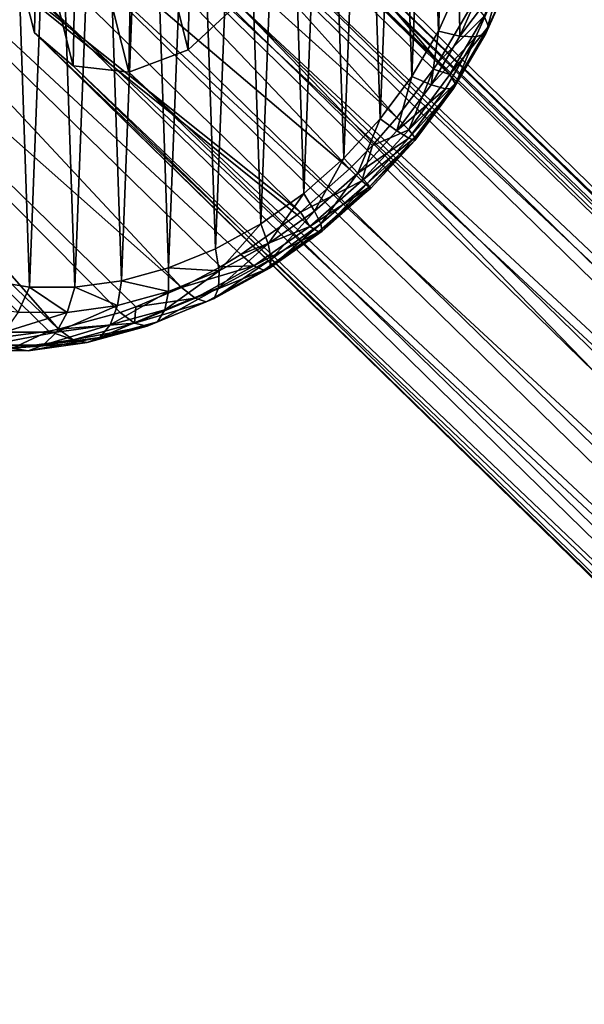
# Model space of a CAD drawing. Header units: millimetres. Extents: x 0 to 1220, y 0 to 506.
# Tile 112 of 256: x 269 to 293, y 366 to 408. Entities that reach past the tile are written whole.
import ezdxf

# ---------------------------------------------------------------- set-up
doc = ezdxf.new("R2010")
doc.units = ezdxf.units.MM
doc.header["$LTSCALE"] = 25.4
doc.layers.get('0').update_dxf_attribs({"true_color": 0xff5454})

# ---------------------------------------------------------------- blocks, each defined once
blk = doc.blocks.new('TWIG-VI-9138.STL')
at = {"color": 0}
mesh = blk.add_polyface(dxfattribs=at)
corners = [(-312.536, 451.869, 123.126), (-286.195, 421.122, 167.569), (-314.568, 448.34, 122.244)]
mesh.append_faces([[corners[k] for k in face] for face in [(0, 1, 2)]], dxfattribs={"color": 0})
mesh = blk.add_polyface(dxfattribs=at)
corners = [(-312.536, 451.869, 123.126), (-284.725, 423.624, 168.176), (-286.195, 421.122, 167.569)]
mesh.append_faces([[corners[k] for k in face] for face in [(0, 1, 2)]], dxfattribs={"color": 0})
mesh = blk.add_polyface(dxfattribs=at)
corners = [(-287.951, 418.759, 167.225), (-317.158, 445.098, 121.885), (-314.568, 448.34, 122.244)]
mesh.append_faces([[corners[k] for k in face] for face in [(0, 1, 2)]], dxfattribs={"color": 0})
mesh = blk.add_polyface(dxfattribs=at)
corners = [(-314.568, 448.34, 122.244), (-286.399, 420.818, 167.511), (-287.951, 418.759, 167.225)]
mesh.append_faces([[corners[k] for k in face] for face in [(0, 1, 2)]], dxfattribs={"color": 0})
mesh = blk.add_polyface(dxfattribs=at)
corners = [(-314.568, 448.34, 122.244), (-286.195, 421.122, 167.569), (-286.399, 420.818, 167.511)]
mesh.append_faces([[corners[k] for k in face] for face in [(0, 1, 2)]], dxfattribs={"color": 0})
mesh = blk.add_polyface(dxfattribs=at)
corners = [(-289.961, 416.581, 167.151), (-320.209, 442.266, 122.062), (-317.158, 445.098, 121.885)]
mesh.append_faces([[corners[k] for k in face] for face in [(0, 1, 2)]], dxfattribs={"color": 0})
mesh = blk.add_polyface(dxfattribs=at)
corners = [(-288.99, 417.576, 167.152), (-289.961, 416.581, 167.151), (-317.158, 445.098, 121.885)]
mesh.append_faces([[corners[k] for k in face] for face in [(0, 1, 2)]], dxfattribs={"color": 0})
mesh = blk.add_polyface(dxfattribs=at)
corners = [(-287.951, 418.759, 167.225), (-288.99, 417.576, 167.152), (-317.158, 445.098, 121.885)]
mesh.append_faces([[corners[k] for k in face] for face in [(0, 1, 2)]], dxfattribs={"color": 0})
mesh = blk.add_polyface(dxfattribs=at)
corners = [(-292.04, 414.744, 167.328), (-323.601, 439.954, 122.767), (-320.209, 442.266, 122.062)]
mesh.append_faces([[corners[k] for k in face] for face in [(0, 1, 2)]], dxfattribs={"color": 0})
mesh = blk.add_polyface(dxfattribs=at)
corners = [(-289.961, 416.581, 167.151), (-292.04, 414.744, 167.328), (-320.209, 442.266, 122.062)]
mesh.append_faces([[corners[k] for k in face] for face in [(0, 1, 2)]], dxfattribs={"color": 0})
mesh = blk.add_polyface(dxfattribs=at)
corners = [(-312.875, 420.612, 190.488), (-312.725, 424.515, 192.768), (-312.94, 422.53, 191.695), (-312.533, 418.798, 189.172), (-312.236, 426.529, 193.688), (-311.919, 417.123, 187.772), (-311.481, 428.531, 194.436), (-311.047, 415.621, 186.316), (-310.476, 430.484, 194.998), (-309.932, 414.32, 184.831), (-309.239, 432.349, 195.362), (-308.596, 413.246, 183.347), (-307.796, 434.09, 195.522), (-307.066, 412.42, 181.893), (-306.173, 435.673, 195.475), (-305.371, 411.857, 180.496), (-304.403, 437.066, 195.221), (-303.545, 411.569, 179.184), (-302.52, 438.244, 194.765), (-301.622, 411.561, 177.983), (-300.561, 439.183, 194.117), (-299.641, 411.834, 176.916), (-298.564, 439.865, 193.289), (-297.639, 412.382, 176.003), (-296.568, 440.276, 192.296), (-295.656, 413.194, 175.263), (-294.611, 440.409, 191.159), (-293.73, 414.255, 174.71), (-292.732, 440.261, 189.9), (-291.9, 415.544, 174.354), (-290.967, 439.834, 188.542), (-290.199, 417.036, 174.203), (-289.35, 439.138, 187.113), (-288.662, 418.702, 174.26), (-287.914, 438.185, 185.64), (-287.319, 420.509, 174.523), (-286.686, 436.995, 184.152), (-286.195, 422.422, 174.987), (-285.69, 435.59, 182.678), (-285.313, 424.405, 175.643), (-284.945, 433.998, 181.247), (-284.69, 426.418, 176.479), (-284.466, 432.249, 179.885), (-284.337, 428.422, 177.478), (-284.262, 430.379, 178.621)]
mesh.append_faces([[corners[k] for k in face] for face in [(0, 1, 2), (42, 43, 44)]], dxfattribs={"vtx0": -1, "color": 0})
mesh.append_faces([[corners[k] for k in face] for face in [(1, 3, 4), (4, 5, 6), (6, 7, 8), (8, 9, 10), (10, 11, 12), (12, 13, 14), (14, 15, 16), (16, 17, 18), (18, 19, 20), (20, 21, 22), (22, 23, 24), (24, 25, 26), (26, 27, 28), (28, 29, 30), (30, 31, 32), (32, 33, 34), (34, 35, 36), (36, 37, 38), (38, 39, 40), (40, 41, 42)]], dxfattribs={"vtx0": -1, "vtx1": -1, "color": 0})
mesh.append_faces([[corners[k] for k in face] for face in [(1, 0, 3), (4, 3, 5), (6, 5, 7), (8, 7, 9), (10, 9, 11), (12, 11, 13), (14, 13, 15), (16, 15, 17), (18, 17, 19), (20, 19, 21), (22, 21, 23), (24, 23, 25), (26, 25, 27), (28, 27, 29), (30, 29, 31), (32, 31, 33), (34, 33, 35), (36, 35, 37), (38, 37, 39), (40, 39, 41), (42, 41, 43)]], dxfattribs={"vtx0": -1, "vtx2": -1, "color": 0})
mesh = blk.add_polyface(dxfattribs=at)
corners = [(-297.097, 411.557, 168.537), (-327.206, 438.251, 123.974), (-323.601, 439.954, 122.767)]
mesh.append_faces([[corners[k] for k in face] for face in [(0, 1, 2)]], dxfattribs={"color": 0})
mesh = blk.add_polyface(dxfattribs=at)
corners = [(-294.579, 412.944, 167.813), (-323.601, 439.954, 122.767), (-292.185, 414.63, 167.348)]
mesh.append_faces([[corners[k] for k in face] for face in [(0, 1, 2)]], dxfattribs={"color": 0})
mesh = blk.add_polyface(dxfattribs=at)
corners = [(-295.433, 412.432, 168.034), (-323.601, 439.954, 122.767), (-294.579, 412.944, 167.813)]
mesh.append_faces([[corners[k] for k in face] for face in [(0, 1, 2)]], dxfattribs={"color": 0})
mesh = blk.add_polyface(dxfattribs=at)
corners = [(-297.097, 411.557, 168.537), (-323.601, 439.954, 122.767), (-295.433, 412.432, 168.034)]
mesh.append_faces([[corners[k] for k in face] for face in [(0, 1, 2)]], dxfattribs={"color": 0})
mesh = blk.add_polyface(dxfattribs=at)
corners = [(-292.04, 414.744, 167.328), (-292.185, 414.63, 167.348), (-323.601, 439.954, 122.767)]
mesh.append_faces([[corners[k] for k in face] for face in [(0, 1, 2)]], dxfattribs={"color": 0})
mesh = blk.add_polyface(dxfattribs=at)
corners = [(-302.308, 409.778, 170.698), (-330.884, 437.221, 125.637), (-327.206, 438.251, 123.974)]
mesh.append_faces([[corners[k] for k in face] for face in [(0, 1, 2)]], dxfattribs={"color": 0})
mesh = blk.add_polyface(dxfattribs=at)
corners = [(-302.308, 409.778, 170.698), (-327.206, 438.251, 123.974), (-299.69, 410.494, 169.505)]
mesh.append_faces([[corners[k] for k in face] for face in [(0, 1, 2)]], dxfattribs={"color": 0})
mesh = blk.add_polyface(dxfattribs=at)
corners = [(-299.037, 410.728, 169.241), (-327.206, 438.251, 123.974), (-297.097, 411.557, 168.537)]
mesh.append_faces([[corners[k] for k in face] for face in [(0, 1, 2)]], dxfattribs={"color": 0})
mesh = blk.add_polyface(dxfattribs=at)
corners = [(-299.69, 410.494, 169.505), (-327.206, 438.251, 123.974), (-299.037, 410.728, 169.241)]
mesh.append_faces([[corners[k] for k in face] for face in [(0, 1, 2)]], dxfattribs={"color": 0})
mesh = blk.add_polyface(dxfattribs=at)
corners = [(-304.899, 409.422, 172.094), (-330.884, 437.221, 125.637), (-302.716, 409.698, 170.903)]
mesh.append_faces([[corners[k] for k in face] for face in [(0, 1, 2)]], dxfattribs={"color": 0})
mesh = blk.add_polyface(dxfattribs=at)
corners = [(-302.716, 409.698, 170.903), (-330.884, 437.221, 125.637), (-302.308, 409.778, 170.698)]
mesh.append_faces([[corners[k] for k in face] for face in [(0, 1, 2)]], dxfattribs={"color": 0})
mesh = blk.add_polyface(dxfattribs=at)
corners = [(-303.249, 427.148, 188.472), (-303.336, 422.36, 185.615), (-303.899, 424.597, 187.325), (-301.688, 420.95, 183.732), (-301.534, 429.429, 188.792), (-299.333, 420.69, 182.109), (-299.148, 430.918, 188.212), (-296.811, 421.639, 181.117), (-296.637, 431.273, 186.865), (-294.699, 423.581, 180.983), (-295.516, 430.989, 185.996), (-294.575, 430.413, 185.06), (-293.481, 426.069, 181.738), (-293.437, 428.535, 183.21)]
mesh.append_faces([[corners[k] for k in face] for face in [(0, 1, 2), (12, 11, 13)]], dxfattribs={"vtx0": -1, "color": 0})
mesh.append_faces([[corners[k] for k in face] for face in [(1, 0, 3), (3, 4, 5), (5, 6, 7), (7, 8, 9), (9, 11, 12)]], dxfattribs={"vtx0": -1, "vtx1": -1, "color": 0})
mesh.append_faces([[corners[k] for k in face] for face in [(3, 0, 4), (5, 4, 6), (7, 6, 8), (9, 8, 10), (9, 10, 11)]], dxfattribs={"vtx0": -1, "vtx2": -1, "color": 0})
mesh = blk.add_polyface(dxfattribs=at)
corners = [(-299.148, 430.918, 188.212), (-221.521, 357.88, 307.576), (-296.637, 431.273, 186.865), (-224.032, 357.525, 308.923)]
mesh.append_faces([[corners[k] for k in face] for face in [(0, 1, 2), (1, 0, 3)]], dxfattribs={"vtx0": -1, "color": 0})
mesh = blk.add_polyface(dxfattribs=at)
corners = [(-296.637, 431.273, 186.865), (-220.401, 357.596, 306.707), (-295.516, 430.989, 185.996), (-221.521, 357.88, 307.576)]
mesh.append_faces([[corners[k] for k in face] for face in [(0, 1, 2), (1, 0, 3)]], dxfattribs={"vtx0": -1, "color": 0})
mesh = blk.add_polyface(dxfattribs=at)
corners = [(-301.534, 429.429, 188.792), (-224.032, 357.525, 308.923), (-299.148, 430.918, 188.212), (-226.419, 356.036, 309.503)]
mesh.append_faces([[corners[k] for k in face] for face in [(0, 1, 2), (1, 0, 3)]], dxfattribs={"vtx0": -1, "color": 0})
mesh = blk.add_polyface(dxfattribs=at)
corners = [(-295.516, 430.989, 185.996), (-219.46, 357.02, 305.771), (-294.575, 430.413, 185.06), (-220.401, 357.596, 306.707)]
mesh.append_faces([[corners[k] for k in face] for face in [(0, 1, 2), (1, 0, 3)]], dxfattribs={"vtx0": -1, "color": 0})
mesh = blk.add_polyface(dxfattribs=at)
corners = [(-293.437, 428.535, 183.21), (-219.46, 357.02, 305.771), (-218.321, 355.142, 303.921), (-294.575, 430.413, 185.06)]
mesh.append_faces([[corners[k] for k in face] for face in [(0, 1, 2), (1, 0, 3)]], dxfattribs={"vtx0": -1, "color": 0})
mesh = blk.add_polyface(dxfattribs=at)
corners = [(-226.419, 356.036, 309.503), (-303.249, 427.148, 188.472), (-228.133, 353.755, 309.183), (-301.534, 429.429, 188.792)]
mesh.append_faces([[corners[k] for k in face] for face in [(0, 1, 2), (1, 0, 3)]], dxfattribs={"vtx0": -1, "color": 0})
mesh = blk.add_polyface(dxfattribs=at)
corners = [(-293.481, 426.069, 181.738), (-218.321, 355.142, 303.921), (-218.366, 352.677, 302.449), (-293.437, 428.535, 183.21)]
mesh.append_faces([[corners[k] for k in face] for face in [(0, 1, 2), (1, 0, 3)]], dxfattribs={"vtx0": -1, "color": 0})
mesh = blk.add_polyface(dxfattribs=at)
corners = [(-228.133, 353.755, 309.183), (-303.899, 424.597, 187.325), (-228.783, 351.204, 308.036), (-303.249, 427.148, 188.472)]
mesh.append_faces([[corners[k] for k in face] for face in [(0, 1, 2), (1, 0, 3)]], dxfattribs={"vtx0": -1, "color": 0})
mesh = blk.add_polyface(dxfattribs=at)
corners = [(-294.699, 423.581, 180.983), (-218.366, 352.677, 302.449), (-219.584, 350.188, 301.694), (-293.481, 426.069, 181.738)]
mesh.append_faces([[corners[k] for k in face] for face in [(0, 1, 2), (1, 0, 3)]], dxfattribs={"vtx0": -1, "color": 0})
mesh = blk.add_polyface(dxfattribs=at)
corners = [(-284.248, 423.068, 169.255), (-282.946, 425.135, 171.3), (-284.063, 422.624, 170.469), (-283.103, 425.64, 170.107)]
mesh.append_faces([[corners[k] for k in face] for face in [(0, 1, 2), (1, 0, 3)]], dxfattribs={"vtx0": -1, "color": 0})
mesh = blk.add_polyface(dxfattribs=at)
corners = [(-284.063, 422.624, 170.469), (-283.109, 424.736, 172.532), (-284.184, 422.322, 171.733), (-282.946, 425.135, 171.3)]
mesh.append_faces([[corners[k] for k in face] for face in [(0, 1, 2), (1, 0, 3)]], dxfattribs={"vtx0": -1, "color": 0})
mesh = blk.add_polyface(dxfattribs=at)
corners = [(-228.783, 351.204, 308.036), (-303.336, 422.36, 185.615), (-228.22, 348.967, 306.326), (-303.899, 424.597, 187.325)]
mesh.append_faces([[corners[k] for k in face] for face in [(0, 1, 2), (1, 0, 3)]], dxfattribs={"vtx0": -1, "color": 0})
mesh = blk.add_polyface(dxfattribs=at)
corners = [(-283.583, 424.471, 173.719), (-285.287, 422.218, 174.072), (-284.601, 422.184, 172.962), (-284.335, 424.358, 174.78)]
mesh.append_faces([[corners[k] for k in face] for face in [(0, 1, 2), (1, 0, 3)]], dxfattribs={"vtx0": -1, "color": 0})
mesh = blk.add_polyface(dxfattribs=at)
corners = [(-284.184, 422.322, 171.733), (-283.583, 424.471, 173.719), (-284.601, 422.184, 172.962), (-283.109, 424.736, 172.532)]
mesh.append_faces([[corners[k] for k in face] for face in [(0, 1, 2), (1, 0, 3)]], dxfattribs={"vtx0": -1, "color": 0})
mesh = blk.add_polyface(dxfattribs=at)
corners = [(-285.287, 422.218, 174.072), (-285.313, 424.405, 175.643), (-286.195, 422.422, 174.987), (-284.335, 424.358, 174.78)]
mesh.append_faces([[corners[k] for k in face] for face in [(0, 1, 2), (1, 0, 3)]], dxfattribs={"vtx0": -1, "color": 0})
mesh = blk.add_polyface(dxfattribs=at)
corners = [(-294.699, 423.581, 180.983), (-221.696, 348.246, 301.828), (-296.811, 421.639, 181.117), (-219.584, 350.188, 301.694)]
mesh.append_faces([[corners[k] for k in face] for face in [(0, 1, 2), (1, 0, 3)]], dxfattribs={"vtx0": -1, "color": 0})
mesh = blk.add_polyface(dxfattribs=at)
corners = [(-286.195, 421.122, 167.569), (-284.248, 423.068, 169.255), (-285.706, 420.586, 168.653), (-284.725, 423.624, 168.176)]
mesh.append_faces([[corners[k] for k in face] for face in [(0, 1, 2), (1, 0, 3)]], dxfattribs={"vtx0": -1, "color": 0})
mesh = blk.add_polyface(dxfattribs=at)
corners = [(-285.706, 420.586, 168.653), (-284.063, 422.624, 170.469), (-285.486, 420.2, 169.881), (-284.248, 423.068, 169.255)]
mesh.append_faces([[corners[k] for k in face] for face in [(0, 1, 2), (1, 0, 3)]], dxfattribs={"vtx0": -1, "color": 0})
mesh = blk.add_polyface(dxfattribs=at)
corners = [(-286.501, 420.152, 173.571), (-286.195, 422.422, 174.987), (-287.319, 420.509, 174.523), (-285.287, 422.218, 174.072)]
mesh.append_faces([[corners[k] for k in face] for face in [(0, 1, 2), (1, 0, 3)]], dxfattribs={"vtx0": -1, "color": 0})
mesh = blk.add_polyface(dxfattribs=at)
corners = [(-285.486, 420.2, 169.881), (-284.184, 422.322, 171.733), (-285.552, 419.992, 171.168), (-284.063, 422.624, 170.469)]
mesh.append_faces([[corners[k] for k in face] for face in [(0, 1, 2), (1, 0, 3)]], dxfattribs={"vtx0": -1, "color": 0})
mesh = blk.add_polyface(dxfattribs=at)
corners = [(-226.572, 347.557, 304.443), (-303.336, 422.36, 185.615), (-301.688, 420.95, 183.732), (-228.22, 348.967, 306.326)]
mesh.append_faces([[corners[k] for k in face] for face in [(0, 1, 2), (1, 0, 3)]], dxfattribs={"vtx0": -1, "color": 0})
mesh = blk.add_polyface(dxfattribs=at)
corners = [(-284.601, 422.184, 172.962), (-286.501, 420.152, 173.571), (-285.898, 419.976, 172.426), (-285.287, 422.218, 174.072)]
mesh.append_faces([[corners[k] for k in face] for face in [(0, 1, 2), (1, 0, 3)]], dxfattribs={"vtx0": -1, "color": 0})
mesh = blk.add_polyface(dxfattribs=at)
corners = [(-285.552, 419.992, 171.168), (-284.601, 422.184, 172.962), (-285.898, 419.976, 172.426), (-284.184, 422.322, 171.733)]
mesh.append_faces([[corners[k] for k in face] for face in [(0, 1, 2), (1, 0, 3)]], dxfattribs={"vtx0": -1, "color": 0})
mesh = blk.add_polyface(dxfattribs=at)
corners = [(-221.696, 348.246, 301.828), (-299.333, 420.69, 182.109), (-296.811, 421.639, 181.117), (-224.218, 347.297, 302.82)]
mesh.append_faces([[corners[k] for k in face] for face in [(0, 1, 2), (1, 0, 3)]], dxfattribs={"vtx0": -1, "color": 0})
mesh = blk.add_polyface(dxfattribs=at)
corners = [(-286.195, 421.122, 167.569), (-285.706, 420.586, 168.653), (-286.399, 420.818, 167.511)]
mesh.append_faces([[corners[k] for k in face] for face in [(0, 1, 2)]], dxfattribs={"color": 0})
mesh = blk.add_polyface(dxfattribs=at)
corners = [(-224.218, 347.297, 302.82), (-301.688, 420.95, 183.732), (-299.333, 420.69, 182.109), (-226.572, 347.557, 304.443)]
mesh.append_faces([[corners[k] for k in face] for face in [(0, 1, 2), (1, 0, 3)]], dxfattribs={"vtx0": -1, "color": 0})
mesh = blk.add_polyface(dxfattribs=at)
corners = [(-286.399, 420.818, 167.511), (-287.448, 418.241, 168.312), (-287.951, 418.759, 167.225)]
mesh.append_faces([[corners[k] for k in face] for face in [(0, 1, 2)]], dxfattribs={"color": 0})
mesh = blk.add_polyface(dxfattribs=at)
corners = [(-286.399, 420.818, 167.511), (-285.706, 420.586, 168.653), (-287.448, 418.241, 168.312)]
mesh.append_faces([[corners[k] for k in face] for face in [(0, 1, 2)]], dxfattribs={"color": 0})
mesh = blk.add_polyface(dxfattribs=at)
corners = [(-287.951, 418.201, 173.287), (-287.319, 420.509, 174.523), (-288.662, 418.702, 174.26), (-286.501, 420.152, 173.571)]
mesh.append_faces([[corners[k] for k in face] for face in [(0, 1, 2), (1, 0, 3)]], dxfattribs={"vtx0": -1, "color": 0})
mesh = blk.add_polyface(dxfattribs=at)
corners = [(-287.448, 418.241, 168.312), (-285.486, 420.2, 169.881), (-287.188, 417.912, 169.548), (-285.706, 420.586, 168.653)]
mesh.append_faces([[corners[k] for k in face] for face in [(0, 1, 2), (1, 0, 3)]], dxfattribs={"vtx0": -1, "color": 0})
mesh = blk.add_polyface(dxfattribs=at)
corners = [(-285.898, 419.976, 172.426), (-287.951, 418.201, 173.287), (-287.448, 417.891, 172.123), (-286.501, 420.152, 173.571)]
mesh.append_faces([[corners[k] for k in face] for face in [(0, 1, 2), (1, 0, 3)]], dxfattribs={"vtx0": -1, "color": 0})
mesh = blk.add_polyface(dxfattribs=at)
corners = [(-285.552, 419.992, 171.168), (-287.448, 417.891, 172.123), (-287.187, 417.792, 170.848), (-285.898, 419.976, 172.426)]
mesh.append_faces([[corners[k] for k in face] for face in [(0, 1, 2), (1, 0, 3)]], dxfattribs={"vtx0": -1, "color": 0})
mesh = blk.add_polyface(dxfattribs=at)
corners = [(-287.188, 417.912, 169.548), (-285.552, 419.992, 171.168), (-287.187, 417.792, 170.848), (-285.486, 420.2, 169.881)]
mesh.append_faces([[corners[k] for k in face] for face in [(0, 1, 2), (1, 0, 3)]], dxfattribs={"vtx0": -1, "color": 0})
mesh = blk.add_polyface(dxfattribs=at)
corners = [(-289.61, 416.403, 173.226), (-288.662, 418.702, 174.26), (-290.199, 417.036, 174.203), (-287.951, 418.201, 173.287)]
mesh.append_faces([[corners[k] for k in face] for face in [(0, 1, 2), (1, 0, 3)]], dxfattribs={"vtx0": -1, "color": 0})
mesh = blk.add_polyface(dxfattribs=at)
corners = [(-287.951, 418.759, 167.225), (-287.448, 418.241, 168.312), (-288.99, 417.576, 167.152)]
mesh.append_faces([[corners[k] for k in face] for face in [(0, 1, 2)]], dxfattribs={"color": 0})
mesh = blk.add_polyface(dxfattribs=at)
corners = [(-287.448, 417.891, 172.123), (-289.61, 416.403, 173.226), (-289.221, 415.969, 172.058), (-287.951, 418.201, 173.287)]
mesh.append_faces([[corners[k] for k in face] for face in [(0, 1, 2), (1, 0, 3)]], dxfattribs={"vtx0": -1, "color": 0})
mesh = blk.add_polyface(dxfattribs=at)
corners = [(-287.448, 418.241, 168.312), (-289.442, 416.081, 168.239), (-288.99, 417.576, 167.152)]
mesh.append_faces([[corners[k] for k in face] for face in [(0, 1, 2)]], dxfattribs={"color": 0})
mesh = blk.add_polyface(dxfattribs=at)
corners = [(-289.442, 416.081, 168.239), (-287.188, 417.912, 169.548), (-289.134, 415.802, 169.477), (-287.448, 418.241, 168.312)]
mesh.append_faces([[corners[k] for k in face] for face in [(0, 1, 2), (1, 0, 3)]], dxfattribs={"vtx0": -1, "color": 0})
mesh = blk.add_polyface(dxfattribs=at)
corners = [(-287.187, 417.792, 170.848), (-289.221, 415.969, 172.058), (-289.059, 415.764, 170.779), (-287.448, 417.891, 172.123)]
mesh.append_faces([[corners[k] for k in face] for face in [(0, 1, 2), (1, 0, 3)]], dxfattribs={"vtx0": -1, "color": 0})
mesh = blk.add_polyface(dxfattribs=at)
corners = [(-289.134, 415.802, 169.477), (-287.187, 417.792, 170.848), (-289.059, 415.764, 170.779), (-287.188, 417.912, 169.548)]
mesh.append_faces([[corners[k] for k in face] for face in [(0, 1, 2), (1, 0, 3)]], dxfattribs={"vtx0": -1, "color": 0})
mesh = blk.add_polyface(dxfattribs=at)
corners = [(-288.99, 417.576, 167.152), (-289.442, 416.081, 168.239), (-289.961, 416.581, 167.151)]
mesh.append_faces([[corners[k] for k in face] for face in [(0, 1, 2)]], dxfattribs={"color": 0})
mesh = blk.add_polyface(dxfattribs=at)
corners = [(-291.446, 414.792, 173.389), (-290.199, 417.036, 174.203), (-291.9, 415.544, 174.354), (-289.61, 416.403, 173.226)]
mesh.append_faces([[corners[k] for k in face] for face in [(0, 1, 2), (1, 0, 3)]], dxfattribs={"vtx0": -1, "color": 0})
mesh = blk.add_polyface(dxfattribs=at)
corners = [(-289.442, 416.081, 168.239), (-292.04, 414.744, 167.328), (-289.961, 416.581, 167.151)]
mesh.append_faces([[corners[k] for k in face] for face in [(0, 1, 2)]], dxfattribs={"color": 0})
mesh = blk.add_polyface(dxfattribs=at)
corners = [(-289.61, 416.403, 173.226), (-291.183, 414.247, 172.232), (-289.221, 415.969, 172.058), (-291.446, 414.792, 173.389)]
mesh.append_faces([[corners[k] for k in face] for face in [(0, 1, 2), (1, 0, 3)]], dxfattribs={"vtx0": -1, "color": 0})
mesh = blk.add_polyface(dxfattribs=at)
corners = [(-291.647, 414.145, 168.435), (-292.04, 414.744, 167.328), (-289.442, 416.081, 168.239)]
mesh.append_faces([[corners[k] for k in face] for face in [(0, 1, 2)]], dxfattribs={"color": 0})
mesh = blk.add_polyface(dxfattribs=at)
corners = [(-289.134, 415.802, 169.477), (-291.647, 414.145, 168.435), (-289.442, 416.081, 168.239), (-291.287, 413.913, 169.668)]
mesh.append_faces([[corners[k] for k in face] for face in [(0, 1, 2), (1, 0, 3)]], dxfattribs={"vtx0": -1, "color": 0})
mesh = blk.add_polyface(dxfattribs=at)
corners = [(-289.059, 415.764, 170.779), (-291.287, 413.913, 169.668), (-289.134, 415.802, 169.477), (-291.129, 413.947, 170.963)]
mesh.append_faces([[corners[k] for k in face] for face in [(0, 1, 2), (1, 0, 3)]], dxfattribs={"vtx0": -1, "color": 0})
mesh = blk.add_polyface(dxfattribs=at)
corners = [(-289.221, 415.969, 172.058), (-291.129, 413.947, 170.963), (-289.059, 415.764, 170.779), (-291.183, 414.247, 172.232)]
mesh.append_faces([[corners[k] for k in face] for face in [(0, 1, 2), (1, 0, 3)]], dxfattribs={"vtx0": -1, "color": 0})
mesh = blk.add_polyface(dxfattribs=at)
corners = [(-293.422, 413.4, 173.773), (-291.9, 415.544, 174.354), (-293.73, 414.255, 174.71), (-291.446, 414.792, 173.389)]
mesh.append_faces([[corners[k] for k in face] for face in [(0, 1, 2), (1, 0, 3)]], dxfattribs={"vtx0": -1, "color": 0})
mesh = blk.add_polyface(dxfattribs=at)
corners = [(-291.647, 414.145, 168.435), (-294.579, 412.944, 167.813), (-292.185, 414.63, 167.348), (-294.022, 412.473, 168.896)]
mesh.append_faces([[corners[k] for k in face] for face in [(0, 1, 2), (1, 0, 3)]], dxfattribs={"vtx0": -1, "color": 0})
mesh = blk.add_polyface(dxfattribs=at)
corners = [(-291.446, 414.792, 173.389), (-293.295, 412.76, 172.642), (-291.183, 414.247, 172.232), (-293.422, 413.4, 173.773)]
mesh.append_faces([[corners[k] for k in face] for face in [(0, 1, 2), (1, 0, 3)]], dxfattribs={"vtx0": -1, "color": 0})
mesh = blk.add_polyface(dxfattribs=at)
corners = [(-291.647, 414.145, 168.435), (-292.185, 414.63, 167.348), (-292.04, 414.744, 167.328)]
mesh.append_faces([[corners[k] for k in face] for face in [(0, 1, 2)]], dxfattribs={"color": 0})
mesh = blk.add_polyface(dxfattribs=at)
corners = [(-295.501, 412.255, 174.37), (-293.73, 414.255, 174.71), (-295.656, 413.194, 175.263), (-293.422, 413.4, 173.773)]
mesh.append_faces([[corners[k] for k in face] for face in [(0, 1, 2), (1, 0, 3)]], dxfattribs={"vtx0": -1, "color": 0})
mesh = blk.add_polyface(dxfattribs=at)
corners = [(-291.287, 413.913, 169.668), (-294.022, 412.473, 168.896), (-291.647, 414.145, 168.435), (-293.606, 412.28, 170.118)]
mesh.append_faces([[corners[k] for k in face] for face in [(0, 1, 2), (1, 0, 3)]], dxfattribs={"vtx0": -1, "color": 0})
mesh = blk.add_polyface(dxfattribs=at)
corners = [(-291.183, 414.247, 172.232), (-293.358, 412.378, 171.396), (-291.129, 413.947, 170.963), (-293.295, 412.76, 172.642)]
mesh.append_faces([[corners[k] for k in face] for face in [(0, 1, 2), (1, 0, 3)]], dxfattribs={"vtx0": -1, "color": 0})
mesh = blk.add_polyface(dxfattribs=at)
corners = [(-291.129, 413.947, 170.963), (-293.606, 412.28, 170.118), (-291.287, 413.913, 169.668), (-293.358, 412.378, 171.396)]
mesh.append_faces([[corners[k] for k in face] for face in [(0, 1, 2), (1, 0, 3)]], dxfattribs={"vtx0": -1, "color": 0})
mesh = blk.add_polyface(dxfattribs=at)
corners = [(-295.501, 412.255, 174.37), (-297.639, 412.382, 176.003), (-297.642, 411.378, 175.169), (-295.656, 413.194, 175.263)]
mesh.append_faces([[corners[k] for k in face] for face in [(0, 1, 2), (1, 0, 3)]], dxfattribs={"vtx0": -1, "color": 0})
mesh = blk.add_polyface(dxfattribs=at)
corners = [(-293.422, 413.4, 173.773), (-295.517, 411.536, 173.281), (-293.295, 412.76, 172.642), (-295.501, 412.255, 174.37)]
mesh.append_faces([[corners[k] for k in face] for face in [(0, 1, 2), (1, 0, 3)]], dxfattribs={"vtx0": -1, "color": 0})
mesh = blk.add_polyface(dxfattribs=at)
corners = [(-294.022, 412.473, 168.896), (-295.433, 412.432, 168.034), (-294.579, 412.944, 167.813)]
mesh.append_faces([[corners[k] for k in face] for face in [(0, 1, 2)]], dxfattribs={"color": 0})
mesh = blk.add_polyface(dxfattribs=at)
corners = [(-297.642, 411.378, 175.169), (-299.641, 411.834, 176.916), (-299.803, 410.786, 176.154), (-297.639, 412.382, 176.003)]
mesh.append_faces([[corners[k] for k in face] for face in [(0, 1, 2), (1, 0, 3)]], dxfattribs={"vtx0": -1, "color": 0})
mesh = blk.add_polyface(dxfattribs=at)
corners = [(-296.52, 411.097, 169.614), (-297.097, 411.557, 168.537), (-294.022, 412.473, 168.896)]
mesh.append_faces([[corners[k] for k in face] for face in [(0, 1, 2)]], dxfattribs={"color": 0})
mesh = blk.add_polyface(dxfattribs=at)
corners = [(-294.022, 412.473, 168.896), (-297.097, 411.557, 168.537), (-295.433, 412.432, 168.034)]
mesh.append_faces([[corners[k] for k in face] for face in [(0, 1, 2)]], dxfattribs={"color": 0})
mesh = blk.add_polyface(dxfattribs=at)
corners = [(-293.606, 412.28, 170.118), (-296.52, 411.097, 169.614), (-294.022, 412.473, 168.896), (-296.045, 410.937, 170.819)]
mesh.append_faces([[corners[k] for k in face] for face in [(0, 1, 2), (1, 0, 3)]], dxfattribs={"vtx0": -1, "color": 0})
mesh = blk.add_polyface(dxfattribs=at)
corners = [(-293.358, 412.378, 171.396), (-296.045, 410.937, 170.819), (-293.606, 412.28, 170.118), (-295.703, 411.086, 172.069)]
mesh.append_faces([[corners[k] for k in face] for face in [(0, 1, 2), (1, 0, 3)]], dxfattribs={"vtx0": -1, "color": 0})
mesh = blk.add_polyface(dxfattribs=at)
corners = [(-293.295, 412.76, 172.642), (-295.703, 411.086, 172.069), (-293.358, 412.378, 171.396), (-295.517, 411.536, 173.281)]
mesh.append_faces([[corners[k] for k in face] for face in [(0, 1, 2), (1, 0, 3)]], dxfattribs={"vtx0": -1, "color": 0})
mesh = blk.add_polyface(dxfattribs=at)
corners = [(-295.501, 412.255, 174.37), (-297.805, 410.599, 174.135), (-295.517, 411.536, 173.281), (-297.642, 411.378, 175.169)]
mesh.append_faces([[corners[k] for k in face] for face in [(0, 1, 2), (1, 0, 3)]], dxfattribs={"vtx0": -1, "color": 0})
mesh = blk.add_polyface(dxfattribs=at)
corners = [(-304.019, 410.5, 178.603), (-305.371, 411.857, 180.496), (-305.99, 410.811, 180.019), (-303.545, 411.569, 179.184)]
mesh.append_faces([[corners[k] for k in face] for face in [(0, 1, 2), (1, 0, 3)]], dxfattribs={"vtx0": -1, "color": 0})
mesh = blk.add_polyface(dxfattribs=at)
corners = [(-301.943, 410.492, 177.306), (-303.545, 411.569, 179.184), (-304.019, 410.5, 178.603), (-301.622, 411.561, 177.983)]
mesh.append_faces([[corners[k] for k in face] for face in [(0, 1, 2), (1, 0, 3)]], dxfattribs={"vtx0": -1, "color": 0})
mesh = blk.add_polyface(dxfattribs=at)
corners = [(-299.803, 410.786, 176.154), (-301.622, 411.561, 177.983), (-301.943, 410.492, 177.306), (-299.641, 411.834, 176.916)]
mesh.append_faces([[corners[k] for k in face] for face in [(0, 1, 2), (1, 0, 3)]], dxfattribs={"vtx0": -1, "color": 0})
mesh = blk.add_polyface(dxfattribs=at)
corners = [(-296.52, 411.097, 169.614), (-299.037, 410.728, 169.241), (-297.097, 411.557, 168.537)]
mesh.append_faces([[corners[k] for k in face] for face in [(0, 1, 2)]], dxfattribs={"color": 0})
mesh = blk.add_polyface(dxfattribs=at)
corners = [(-295.517, 411.536, 173.281), (-298.117, 410.097, 172.971), (-295.703, 411.086, 172.069), (-297.805, 410.599, 174.135)]
mesh.append_faces([[corners[k] for k in face] for face in [(0, 1, 2), (1, 0, 3)]], dxfattribs={"vtx0": -1, "color": 0})
mesh = blk.add_polyface(dxfattribs=at)
corners = [(-297.642, 411.378, 175.169), (-300.115, 409.967, 175.188), (-297.805, 410.599, 174.135), (-299.803, 410.786, 176.154)]
mesh.append_faces([[corners[k] for k in face] for face in [(0, 1, 2), (1, 0, 3)]], dxfattribs={"vtx0": -1, "color": 0})
mesh = blk.add_polyface(dxfattribs=at)
corners = [(-299.093, 410.043, 170.574), (-299.037, 410.728, 169.241), (-296.52, 411.097, 169.614)]
mesh.append_faces([[corners[k] for k in face] for face in [(0, 1, 2)]], dxfattribs={"color": 0})
mesh = blk.add_polyface(dxfattribs=at)
corners = [(-296.045, 410.937, 170.819), (-299.093, 410.043, 170.574), (-296.52, 411.097, 169.614), (-298.556, 409.908, 171.756)]
mesh.append_faces([[corners[k] for k in face] for face in [(0, 1, 2), (1, 0, 3)]], dxfattribs={"vtx0": -1, "color": 0})
mesh = blk.add_polyface(dxfattribs=at)
corners = [(-299.803, 410.786, 176.154), (-302.401, 409.652, 176.419), (-300.115, 409.967, 175.188), (-301.943, 410.492, 177.306)]
mesh.append_faces([[corners[k] for k in face] for face in [(0, 1, 2), (1, 0, 3)]], dxfattribs={"vtx0": -1, "color": 0})
mesh = blk.add_polyface(dxfattribs=at)
corners = [(-299.093, 410.043, 170.574), (-299.69, 410.494, 169.505), (-299.037, 410.728, 169.241)]
mesh.append_faces([[corners[k] for k in face] for face in [(0, 1, 2)]], dxfattribs={"color": 0})
mesh = blk.add_polyface(dxfattribs=at)
corners = [(-295.703, 411.086, 172.069), (-298.556, 409.908, 171.756), (-296.045, 410.937, 170.819), (-298.117, 410.097, 172.971)]
mesh.append_faces([[corners[k] for k in face] for face in [(0, 1, 2), (1, 0, 3)]], dxfattribs={"vtx0": -1, "color": 0})
mesh = blk.add_polyface(dxfattribs=at)
corners = [(-301.943, 410.492, 177.306), (-304.62, 409.661, 177.805), (-302.401, 409.652, 176.419), (-304.019, 410.5, 178.603)]
mesh.append_faces([[corners[k] for k in face] for face in [(0, 1, 2), (1, 0, 3)]], dxfattribs={"vtx0": -1, "color": 0})
mesh = blk.add_polyface(dxfattribs=at)
corners = [(-299.093, 410.043, 170.574), (-302.308, 409.778, 170.698), (-299.69, 410.494, 169.505), (-301.689, 409.333, 171.758)]
mesh.append_faces([[corners[k] for k in face] for face in [(0, 1, 2), (1, 0, 3)]], dxfattribs={"vtx0": -1, "color": 0})
mesh = blk.add_polyface(dxfattribs=at)
corners = [(-297.805, 410.599, 174.135), (-300.554, 409.43, 174.082), (-298.117, 410.097, 172.971), (-300.115, 409.967, 175.188)]
mesh.append_faces([[corners[k] for k in face] for face in [(0, 1, 2), (1, 0, 3)]], dxfattribs={"vtx0": -1, "color": 0})
mesh = blk.add_polyface(dxfattribs=at)
corners = [(-300.115, 409.967, 175.188), (-302.967, 409.098, 175.381), (-300.554, 409.43, 174.082), (-302.401, 409.652, 176.419)]
mesh.append_faces([[corners[k] for k in face] for face in [(0, 1, 2), (1, 0, 3)]], dxfattribs={"vtx0": -1, "color": 0})
mesh = blk.add_polyface(dxfattribs=at)
corners = [(-298.556, 409.908, 171.756), (-301.689, 409.333, 171.758), (-299.093, 410.043, 170.574), (-301.091, 409.214, 172.912)]
mesh.append_faces([[corners[k] for k in face] for face in [(0, 1, 2), (1, 0, 3)]], dxfattribs={"vtx0": -1, "color": 0})
mesh = blk.add_polyface(dxfattribs=at)
corners = [(-298.117, 410.097, 172.971), (-301.091, 409.214, 172.912), (-298.556, 409.908, 171.756), (-300.554, 409.43, 174.082)]
mesh.append_faces([[corners[k] for k in face] for face in [(0, 1, 2), (1, 0, 3)]], dxfattribs={"vtx0": -1, "color": 0})
mesh = blk.add_polyface(dxfattribs=at)
corners = [(-302.401, 409.652, 176.419), (-305.308, 409.108, 176.844), (-302.967, 409.098, 175.381), (-304.62, 409.661, 177.805)]
mesh.append_faces([[corners[k] for k in face] for face in [(0, 1, 2), (1, 0, 3)]], dxfattribs={"vtx0": -1, "color": 0})
mesh = blk.add_polyface(dxfattribs=at)
corners = [(-304.26, 408.979, 173.142), (-304.899, 409.422, 172.094), (-302.716, 409.698, 170.903)]
mesh.append_faces([[corners[k] for k in face] for face in [(0, 1, 2)]], dxfattribs={"color": 0})
mesh = blk.add_polyface(dxfattribs=at)
corners = [(-304.26, 408.979, 173.142), (-302.716, 409.698, 170.903), (-301.689, 409.333, 171.758)]
mesh.append_faces([[corners[k] for k in face] for face in [(0, 1, 2)]], dxfattribs={"color": 0})
mesh = blk.add_polyface(dxfattribs=at)
corners = [(-300.554, 409.43, 174.082), (-303.601, 408.869, 174.263), (-301.091, 409.214, 172.912), (-302.967, 409.098, 175.381)]
mesh.append_faces([[corners[k] for k in face] for face in [(0, 1, 2), (1, 0, 3)]], dxfattribs={"vtx0": -1, "color": 0})
mesh = blk.add_polyface(dxfattribs=at)
corners = [(-301.689, 409.333, 171.758), (-302.716, 409.698, 170.903), (-302.308, 409.778, 170.698)]
mesh.append_faces([[corners[k] for k in face] for face in [(0, 1, 2)]], dxfattribs={"color": 0})
mesh = blk.add_polyface(dxfattribs=at)
corners = [(-302.967, 409.098, 175.381), (-306.036, 408.879, 175.785), (-303.601, 408.869, 174.263), (-305.308, 409.108, 176.844)]
mesh.append_faces([[corners[k] for k in face] for face in [(0, 1, 2), (1, 0, 3)]], dxfattribs={"vtx0": -1, "color": 0})
mesh = blk.add_polyface(dxfattribs=at)
corners = [(-301.091, 409.214, 172.912), (-304.26, 408.979, 173.142), (-301.689, 409.333, 171.758), (-303.601, 408.869, 174.263)]
mesh.append_faces([[corners[k] for k in face] for face in [(0, 1, 2), (1, 0, 3)]], dxfattribs={"vtx0": -1, "color": 0})
mesh = blk.add_polyface(dxfattribs=at)
corners = [(-303.601, 408.869, 174.263), (-306.754, 408.989, 174.7), (-304.26, 408.979, 173.142), (-306.036, 408.879, 175.785)]
mesh.append_faces([[corners[k] for k in face] for face in [(0, 1, 2), (1, 0, 3)]], dxfattribs={"vtx0": -1, "color": 0})

msp = doc.modelspace()

# ---------------------------------------------------------------- block references
at = {"color": 250, "true_color": 0x262626}
msp.add_blockref('TWIG-VI-9138.STL', (573.181, -15.244, -16.545), dxfattribs=at)

doc.saveas('drawing.dxf')
